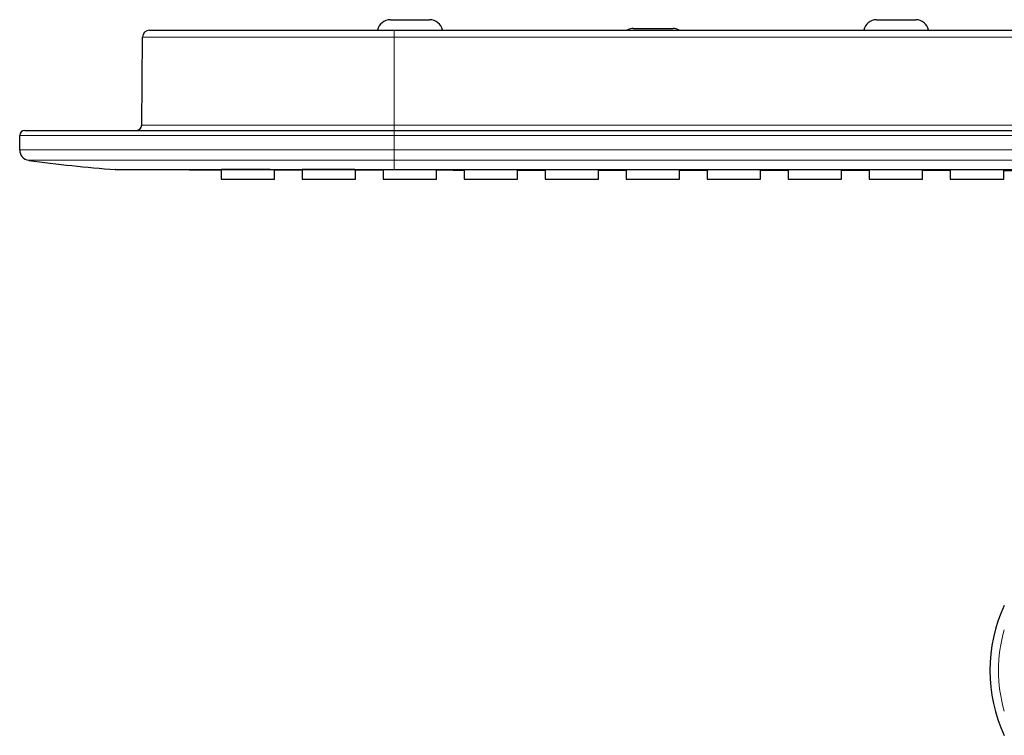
# Model space of a CAD drawing. Header units: millimetres. Extents: x 8 to 2314, y 12 to 2305.
# Tile 82 of 156: x 991 to 1104, y 2158 to 2240. Entities that reach past the tile are written whole.
import ezdxf

# ---------------------------------------------------------------- set-up
doc = ezdxf.new("R2010")
doc.units = ezdxf.units.MM

msp = doc.modelspace()

# ---------------------------------------------------------------- linework, layer by layer
at = {"color": 7, "linetype": 'Continuous', "lineweight": 30}
for p, q in [((1033.98, 2239.96), (1038.48, 2239.96)), ((1089.78, 2239.96), (1094.28, 2239.96)), ((1061.88, 2238.96), (1066.38, 2238.96)), ((1005.43, 2227.86), (1005.52, 2237.97)), ((1006.32, 2238.76), (1034.43, 2238.76)), ((1034.43, 2238.76), (1205.43, 2238.76)), ((991.43, 2225.01), (991.43, 2226.66)), ((992.03, 2227.26), (1034.43, 2227.26)), ((1034.43, 2227.26), (1205.43, 2227.26)), ((1014.54, 2222.75), (1014.54, 2221.65)), ((1020.67, 2221.65), (1020.67, 2222.74)), ((1023.84, 2222.75), (1023.84, 2221.65)), ((1029.97, 2221.65), (1029.97, 2222.74)), ((1033.14, 2222.73), (1033.14, 2221.65)), ((1039.27, 2221.65), (1039.27, 2222.73)), ((1042.44, 2222.74), (1042.44, 2221.65)), ((1048.57, 2221.65), (1048.57, 2222.74)), ((1051.74, 2222.72), (1051.74, 2221.65)), ((1057.87, 2221.65), (1057.87, 2222.72)), ((1061.04, 2222.74), (1061.04, 2221.65)), ((1067.17, 2221.65), (1067.17, 2222.74)), ((1070.34, 2222.72), (1070.34, 2221.65)), ((1076.47, 2221.65), (1076.47, 2222.72)), ((1079.64, 2222.73), (1079.64, 2221.65)), ((1085.77, 2221.65), (1085.77, 2222.73)), ((1088.94, 2222.72), (1088.94, 2221.65)), ((1095.07, 2221.65), (1095.07, 2222.72)), ((1098.24, 2222.73), (1098.24, 2221.65)), ((1104.37, 2221.65), (1104.37, 2222.73)), ((1104.37, 2222.67), (1107.55, 2222.67)), ((1014.54, 2221.65), (1020.67, 2221.65)), ((1023.84, 2221.65), (1029.97, 2221.65)), ((1033.14, 2221.65), (1039.27, 2221.65)), ((1042.44, 2221.65), (1048.57, 2221.65)), ((1051.74, 2221.65), (1057.87, 2221.65)), ((1061.04, 2221.65), (1067.17, 2221.65)), ((1070.34, 2221.65), (1076.47, 2221.65)), ((1079.64, 2221.65), (1085.77, 2221.65)), ((1088.94, 2221.65), (1095.07, 2221.65)), ((1098.24, 2221.65), (1104.37, 2221.65))]:
    msp.add_line(p, q, dxfattribs=at)
at = {"color": 252, "linetype": 'Continuous', "lineweight": 0}
for p, q in [((1034.43, 2237.97), (1005.52, 2237.97)), ((1034.43, 2237.97), (1034.43, 2238.76)), ((1034.43, 2227.86), (1034.43, 2237.97)), ((1205.43, 2237.97), (1034.43, 2237.97)), ((1005.43, 2227.86), (1034.43, 2227.86)), ((1034.43, 2227.26), (1034.43, 2227.86)), ((1034.43, 2227.86), (1205.43, 2227.86)), ((1034.43, 2226.66), (991.43, 2226.66)), ((1034.43, 2226.66), (1034.43, 2227.26)), ((1034.43, 2226.66), (1034.43, 2225.01)), ((1205.43, 2226.66), (1034.43, 2226.66)), ((991.43, 2225.01), (1034.43, 2225.01)), ((1034.43, 2225.01), (1034.43, 2223.82)), ((1034.43, 2225.01), (1205.43, 2225.01)), ((1034.43, 2223.82), (992.46, 2223.82)), ((1205.43, 2223.82), (1034.43, 2223.82)), ((1034.43, 2222.76), (1034.43, 2223.82))]:
    msp.add_line(p, q, dxfattribs=at)
at = {"color": 7, "linetype": 'Continuous', "lineweight": 30, "flags": 128}
for points in [[(1020.67, 2222.73), (1022.38, 2222.73), (1023.84, 2222.73)], [(1029.97, 2222.72), (1030.7, 2222.72), (1033.15, 2222.71)], [(1039.27, 2222.71), (1041.19, 2222.7), (1042.44, 2222.7)], [(1048.57, 2222.7), (1050.83, 2222.7), (1051.75, 2222.7)], [(1057.87, 2222.69), (1059.6, 2222.69), (1061.04, 2222.69)], [(1067.17, 2222.69), (1067.77, 2222.68), (1069.21, 2222.68), (1070.35, 2222.68)], [(1076.47, 2222.68), (1078.61, 2222.68), (1079.64, 2222.68)], [(1085.77, 2222.68), (1088.83, 2222.68), (1088.95, 2222.68)], [(1095.07, 2222.68), (1095.9, 2222.68), (1098.24, 2222.68)]]:
    msp.add_lwpolyline(points, dxfattribs=at)
at = {"color": 7, "linetype": 'Continuous', "lineweight": 30}
for centre, radius, start, end in [((1033.98, 2238.46), 1.5, 90, 168.463), ((1038.48, 2238.46), 1.5, 11.537, 90), ((1089.78, 2238.46), 1.5, 90, 168.463), ((1094.28, 2238.46), 1.5, 11.537, 90), ((1061.88, 2237.46), 1.5, 90, 119.9264), ((1066.38, 2237.46), 1.5, 60.0736, 90), ((1006.32, 2237.96), 0.8, 90, 179.5), ((1004.83, 2227.86), 0.6, 270, 359.5), ((992.03, 2226.66), 0.6, 90, 180), ((992.63, 2225.01), 1.2, 180, 262.0944), ((1013.52, 2375.46), 153.1, 262.0944, 265.8353), ((1120.28, 2165.26), 17.5, 154.82, 205.18)]:
    msp.add_arc(centre, radius, start, end, dxfattribs=at)
at = {"color": 252, "linetype": 'Continuous', "lineweight": 0}
msp.add_arc((1120.27, 2165.26), 16.5, 163.6227, 196.3773, dxfattribs=at)
at = {"color": 7, "linetype": 'Continuous', "lineweight": 30}
for points, knots in [([(1002.4, 2222.77), (1002.4, 2222.77), (1002.4, 2222.77), (1002.42, 2222.77), (1002.46, 2222.77), (1002.51, 2222.77), (1002.57, 2222.76), (1002.65, 2222.76), (1002.74, 2222.76), (1002.83, 2222.76), (1002.94, 2222.76), (1003.07, 2222.76), (1003.24, 2222.76), (1003.45, 2222.76), (1003.7, 2222.76), (1003.98, 2222.76), (1004.26, 2222.76), (1004.56, 2222.76), (1004.81, 2222.76), (1005, 2222.76), (1005.15, 2222.76), (1005.3, 2222.76), (1005.45, 2222.76), (1005.61, 2222.76), (1005.84, 2222.76), (1006.16, 2222.76), (1006.6, 2222.76), (1007.1, 2222.76), (1007.65, 2222.76), (1008.24, 2222.77), (1008.88, 2222.77), (1009.57, 2222.77), (1010.28, 2222.77), (1011.01, 2222.77), (1011.53, 2222.77), (1011.8, 2222.77), (1011.82, 2222.77), (1011.83, 2222.77), (1011.85, 2222.77), (1011.87, 2222.77), (1011.89, 2222.77), (1011.95, 2222.77), (1012.04, 2222.77), (1012.19, 2222.77), (1012.37, 2222.77), (1012.62, 2222.77), (1012.94, 2222.76), (1013.29, 2222.76), (1013.67, 2222.76), (1014.06, 2222.76), (1014.5, 2222.76), (1014.97, 2222.76), (1015.49, 2222.76), (1016.05, 2222.76), (1016.47, 2222.76), (1016.73, 2222.76), (1016.82, 2222.76), (1016.9, 2222.76), (1016.99, 2222.76), (1017.07, 2222.76), (1017.16, 2222.76), (1017.37, 2222.76), (1017.82, 2222.76), (1018.48, 2222.76), (1019.21, 2222.76), (1019.94, 2222.76), (1020.68, 2222.76), (1021.44, 2222.76), (1022.01, 2222.76), (1022.39, 2222.76), (1022.61, 2222.76), (1022.84, 2222.76), (1023.08, 2222.76), (1023.33, 2222.76), (1023.65, 2222.76), (1024.04, 2222.76), (1024.5, 2222.76), (1025.06, 2222.76), (1025.72, 2222.76), (1026.49, 2222.76), (1027.32, 2222.76), (1028.14, 2222.76), (1028.92, 2222.76), (1029.63, 2222.77), (1030.32, 2222.77), (1030.97, 2222.77), (1031.58, 2222.77), (1032.19, 2222.77), (1032.79, 2222.77), (1033.38, 2222.77), (1033.92, 2222.77), (1034.27, 2222.76), (1034.43, 2222.76)], [0, 0, 0, 0, 0.0119127, 0.0244361, 0.0375696, 0.0513127, 0.0653351, 0.078404, 0.0907249, 0.1030445, 0.1153629, 0.1280369, 0.1417919, 0.1616493, 0.1807766, 0.1991745, 0.2168438, 0.233785, 0.2499988, 0.2573141, 0.2646297, 0.2719456, 0.2792619, 0.2865784, 0.2938953, 0.3111428, 0.328392, 0.3489283, 0.3694665, 0.3901646, 0.4123238, 0.4343873, 0.4563546, 0.4782251, 0.4999982, 0.5004584, 0.5009399, 0.5014427, 0.5019668, 0.5025122, 0.5030789, 0.5036669, 0.5072816, 0.5110534, 0.5153387, 0.52281, 0.53146, 0.5412886, 0.5506511, 0.5608792, 0.5719728, 0.5839317, 0.5967559, 0.6104451, 0.6249991, 0.6270472, 0.629087, 0.6311184, 0.6331415, 0.6351563, 0.6371628, 0.6391609, 0.6500017, 0.6687336, 0.6847806, 0.7001883, 0.7176972, 0.7343008, 0.7499993, 0.7544088, 0.7590525, 0.7639303, 0.7690422, 0.7743883, 0.7799686, 0.7892109, 0.7990316, 0.8094309, 0.8242649, 0.8401373, 0.8570483, 0.8749984, 0.8901333, 0.904555, 0.9182631, 0.9312574, 0.9435375, 0.9551032, 0.9678168, 0.9795376, 0.9902653, 1, 1, 1, 1]), ([(1002.41, 2222.76), (1002.41, 2222.76), (1002.41, 2222.76), (1002.41, 2222.76), (1002.41, 2222.76), (1002.41, 2222.76), (1002.41, 2222.76), (1002.41, 2222.76), (1002.41, 2222.76), (1002.41, 2222.76), (1002.41, 2222.76), (1002.41, 2222.76), (1002.41, 2222.76), (1002.42, 2222.76), (1002.42, 2222.76), (1002.42, 2222.76), (1002.42, 2222.76), (1002.42, 2222.76), (1002.43, 2222.76), (1002.43, 2222.76), (1002.43, 2222.76), (1002.43, 2222.76), (1002.43, 2222.76), (1002.43, 2222.76), (1002.43, 2222.76), (1002.43, 2222.76), (1002.43, 2222.76), (1002.43, 2222.76), (1002.43, 2222.76), (1002.43, 2222.76), (1002.43, 2222.76), (1002.43, 2222.76), (1002.43, 2222.76), (1002.42, 2222.76), (1002.42, 2222.76), (1002.42, 2222.76), (1002.41, 2222.76), (1002.41, 2222.76), (1002.4, 2222.77), (1002.4, 2222.77)], [0, 0, 0, 0, 0.0013193, 0.0272881, 0.0615973, 0.0949618, 0.1273814, 0.1559721, 0.1837855, 0.2108213, 0.2197503, 0.2285911, 0.2373437, 0.2460082, 0.2551938, 0.2649068, 0.2746198, 0.3960324, 0.4640238, 0.4939402, 0.4998166, 0.5069185, 0.5140421, 0.5211354, 0.5589924, 0.5959603, 0.6320391, 0.666326, 0.6997695, 0.7323694, 0.7641259, 0.7950388, 0.8251083, 0.8543343, 0.8855086, 0.9156624, 0.9447955, 0.9729081, 1, 1, 1, 1]), ([(1002.41, 2222.76), (1003.01, 2222.76), (1004.67, 2222.76), (1007.38, 2222.76), (1010.5, 2222.75), (1012.89, 2222.74), (1014.23, 2222.74), (1014.55, 2222.74)], [0, 0, 0, 0, 0.14924, 0.411065, 0.668468, 0.921448, 1, 1, 1, 1]), ([(1017.61, 2222.75), (1017.49, 2222.75), (1017.26, 2222.75), (1016.92, 2222.75), (1016.59, 2222.75), (1016.27, 2222.75), (1015.97, 2222.75), (1015.69, 2222.75), (1015.43, 2222.75), (1015.2, 2222.75), (1015, 2222.75), (1014.84, 2222.75), (1014.71, 2222.75), (1014.61, 2222.75), (1014.55, 2222.75), (1014.55, 2222.75), (1014.54, 2222.75)], [0, 0, 0, 0, 0.071516, 0.143259, 0.214775, 0.286291, 0.358034, 0.42955, 0.501066, 0.572809, 0.644325, 0.715841, 0.787584, 0.8591, 0.930615, 1, 1, 1, 1]), ([(1020.67, 2222.74), (1020.67, 2222.74), (1020.68, 2222.74), (1020.65, 2222.74), (1020.59, 2222.74), (1020.49, 2222.74), (1020.36, 2222.74), (1020.19, 2222.75), (1019.99, 2222.75), (1019.75, 2222.75), (1019.49, 2222.75), (1019.21, 2222.75), (1018.9, 2222.75), (1018.58, 2222.75), (1018.26, 2222.75), (1017.93, 2222.75), (1017.72, 2222.75), (1017.61, 2222.75)], [0, 0, 0, 0, 0.006856, 0.078371, 0.150114, 0.221629, 0.293144, 0.364888, 0.436403, 0.507918, 0.579661, 0.651177, 0.722692, 0.794435, 0.865951, 0.932975, 1, 1, 1, 1]), ([(1026.91, 2222.75), (1026.79, 2222.75), (1026.56, 2222.75), (1026.22, 2222.75), (1025.89, 2222.75), (1025.57, 2222.75), (1025.27, 2222.75), (1024.99, 2222.75), (1024.73, 2222.75), (1024.5, 2222.75), (1024.3, 2222.75), (1024.14, 2222.75), (1024.01, 2222.75), (1023.91, 2222.75), (1023.85, 2222.75), (1023.85, 2222.75), (1023.85, 2222.75)], [0, 0, 0, 0, 0.071516, 0.143259, 0.214775, 0.28629, 0.358034, 0.42955, 0.501065, 0.572809, 0.644324, 0.71584, 0.787584, 0.859099, 0.930615, 1, 1, 1, 1]), ([(1029.97, 2222.74), (1029.97, 2222.74), (1029.98, 2222.74), (1029.95, 2222.74), (1029.89, 2222.75), (1029.79, 2222.75), (1029.66, 2222.75), (1029.49, 2222.75), (1029.29, 2222.75), (1029.05, 2222.75), (1028.79, 2222.75), (1028.51, 2222.75), (1028.2, 2222.75), (1027.88, 2222.75), (1027.56, 2222.75), (1027.23, 2222.75), (1027.02, 2222.75), (1026.91, 2222.75)], [0, 0, 0, 0, 0.006855, 0.078371, 0.150114, 0.221629, 0.293144, 0.364888, 0.436403, 0.507918, 0.579662, 0.651177, 0.722692, 0.794435, 0.865951, 0.932975, 1, 1, 1, 1]), ([(1036.21, 2222.73), (1036.09, 2222.73), (1035.86, 2222.73), (1035.52, 2222.73), (1035.19, 2222.73), (1034.87, 2222.73), (1034.57, 2222.73), (1034.29, 2222.73), (1034.03, 2222.73), (1033.8, 2222.73), (1033.6, 2222.73), (1033.44, 2222.73), (1033.31, 2222.73), (1033.21, 2222.73), (1033.15, 2222.73), (1033.15, 2222.73), (1033.14, 2222.73)], [0, 0, 0, 0, 0.071516, 0.143259, 0.214775, 0.28629, 0.358034, 0.42955, 0.501065, 0.572809, 0.644325, 0.71584, 0.787584, 0.859099, 0.930615, 1, 1, 1, 1]), ([(1034.43, 2222.76), (1034.81, 2222.76), (1035.6, 2222.76), (1036.81, 2222.76), (1038.07, 2222.76), (1039.39, 2222.76), (1040.76, 2222.76), (1042.19, 2222.76), (1043.52, 2222.76), (1044.69, 2222.76), (1045.68, 2222.76), (1046.62, 2222.76), (1047.55, 2222.76), (1048.47, 2222.76), (1049.4, 2222.76), (1050.34, 2222.76), (1051.45, 2222.76), (1052.71, 2222.76), (1054.09, 2222.76), (1055.02, 2222.76), (1055.54, 2222.76), (1055.66, 2222.76), (1055.75, 2222.76), (1055.81, 2222.76), (1055.84, 2222.76), (1055.86, 2222.76), (1055.89, 2222.76), (1055.97, 2222.76), (1056.11, 2222.76), (1056.33, 2222.76), (1056.6, 2222.76), (1056.94, 2222.76), (1057.33, 2222.76), (1057.79, 2222.76), (1058.3, 2222.76), (1058.86, 2222.76), (1059.47, 2222.76), (1060.14, 2222.76), (1060.87, 2222.76), (1061.64, 2222.76), (1062.48, 2222.76), (1063.36, 2222.76), (1064.29, 2222.76), (1065.28, 2222.76), (1066.3, 2222.76), (1067.38, 2222.76), (1068.51, 2222.76), (1069.7, 2222.76), (1070.93, 2222.76), (1072.22, 2222.76), (1073.51, 2222.76), (1074.78, 2222.76), (1075.99, 2222.76), (1076.83, 2222.76), (1077.28, 2222.76), (1077.38, 2222.76), (1077.48, 2222.76), (1077.58, 2222.76), (1077.69, 2222.76), (1078.6, 2222.76), (1080.3, 2222.76), (1082.79, 2222.76), (1085.22, 2222.76), (1087.61, 2222.76), (1090, 2222.76), (1092.38, 2222.76), (1094.76, 2222.76), (1097.08, 2222.76), (1099.35, 2222.76), (1101.57, 2222.76), (1103.69, 2222.76), (1105.72, 2222.76), (1107.66, 2222.76), (1109.56, 2222.76), (1111.41, 2222.76), (1113.11, 2222.76), (1114.68, 2222.76), (1116.11, 2222.76), (1117.5, 2222.76), (1118.87, 2222.76), (1120.22, 2222.76), (1121.65, 2222.76), (1123.2, 2222.76), (1124.88, 2222.76), (1126.6, 2222.76), (1128.41, 2222.76), (1130.33, 2222.76), (1132.34, 2222.76), (1134.41, 2222.76), (1136.52, 2222.76), (1138.7, 2222.76), (1140.88, 2222.76), (1143.07, 2222.76), (1145.27, 2222.76), (1147.51, 2222.76), (1149.8, 2222.76), (1152.09, 2222.76), (1154.36, 2222.76), (1156.63, 2222.76), (1158.67, 2222.76), (1160.48, 2222.76), (1161.63, 2222.76), (1162.4, 2222.76), (1162.82, 2222.76), (1163.3, 2222.76), (1163.81, 2222.76), (1164.32, 2222.76), (1164.83, 2222.76), (1165.59, 2222.76), (1166.6, 2222.76), (1167.85, 2222.76), (1169.05, 2222.76), (1170.2, 2222.76), (1171.31, 2222.76), (1172.35, 2222.76), (1173.33, 2222.76), (1174.25, 2222.76), (1175.13, 2222.76), (1175.97, 2222.76), (1176.8, 2222.76), (1177.63, 2222.76), (1178.45, 2222.76), (1179.21, 2222.76), (1179.92, 2222.76), (1180.57, 2222.76), (1181.17, 2222.76), (1181.71, 2222.76), (1182.17, 2222.76), (1182.58, 2222.76), (1182.94, 2222.76), (1183.26, 2222.76), (1183.53, 2222.76), (1183.76, 2222.76), (1183.91, 2222.76), (1184, 2222.76), (1184.03, 2222.76), (1184.04, 2222.76), (1184.06, 2222.76), (1184.1, 2222.76), (1184.35, 2222.76), (1184.79, 2222.76), (1185.46, 2222.76), (1186.14, 2222.76), (1186.83, 2222.76), (1187.49, 2222.76), (1188.12, 2222.76), (1188.72, 2222.76), (1189.21, 2222.76), (1189.61, 2222.76), (1189.91, 2222.76), (1190.23, 2222.76), (1190.55, 2222.76), (1191.61, 2222.76), (1192.66, 2222.76), (1193.71, 2222.76), (1193.99, 2222.76), (1194.28, 2222.76), (1194.58, 2222.76), (1194.89, 2222.76), (1195.23, 2222.76), (1195.92, 2222.76), (1196.95, 2222.76), (1198.28, 2222.76), (1199.52, 2222.76), (1200.66, 2222.76), (1201.7, 2222.76), (1202.7, 2222.76), (1203.65, 2222.76), (1204.56, 2222.76), (1205.14, 2222.76), (1205.43, 2222.76)], [0, 0, 0, 0, 0.006733, 0.013793, 0.02118, 0.028893, 0.036934, 0.0453, 0.053994, 0.06016, 0.065891, 0.0713, 0.076709, 0.082118, 0.087527, 0.092936, 0.098668, 0.107043, 0.115074, 0.122761, 0.123454, 0.124144, 0.124831, 0.125091, 0.125219, 0.125355, 0.125498, 0.125648, 0.126765, 0.128012, 0.129496, 0.131512, 0.133846, 0.136497, 0.139465, 0.142752, 0.146355, 0.150277, 0.154506, 0.159051, 0.163913, 0.169091, 0.174585, 0.180288, 0.186297, 0.19261, 0.199229, 0.206152, 0.21338, 0.220914, 0.228752, 0.235902, 0.243288, 0.249983, 0.250585, 0.251181, 0.251776, 0.252371, 0.252966, 0.25356, 0.268361, 0.282883, 0.297127, 0.311094, 0.324782, 0.338996, 0.352896, 0.366484, 0.37976, 0.392722, 0.405371, 0.417011, 0.428373, 0.439457, 0.450262, 0.46079, 0.46935, 0.477717, 0.485891, 0.493872, 0.501669, 0.50954, 0.519065, 0.528858, 0.538919, 0.549249, 0.560705, 0.572473, 0.584555, 0.596949, 0.609657, 0.622677, 0.63524, 0.64808, 0.661199, 0.674596, 0.688272, 0.701286, 0.714543, 0.728041, 0.737083, 0.746231, 0.748299, 0.750554, 0.75362, 0.756648, 0.759639, 0.762591, 0.765505, 0.773049, 0.780325, 0.787335, 0.794078, 0.800554, 0.806764, 0.812374, 0.817747, 0.822882, 0.827781, 0.832442, 0.837539, 0.842318, 0.84678, 0.850925, 0.854752, 0.858261, 0.861452, 0.864099, 0.866479, 0.868592, 0.870438, 0.872018, 0.87333, 0.874424, 0.874812, 0.874868, 0.874922, 0.874975, 0.875195, 0.875575, 0.879365, 0.883032, 0.887241, 0.891276, 0.89514, 0.898831, 0.902349, 0.905696, 0.907428, 0.909275, 0.911122, 0.912969, 0.914816, 0.929776, 0.931455, 0.933134, 0.934813, 0.936492, 0.938317, 0.940346, 0.942355, 0.950515, 0.958332, 0.965805, 0.972188, 0.978297, 0.984133, 0.989696, 0.994985, 1, 1, 1, 1]), ([(1039.27, 2222.73), (1039.27, 2222.73), (1039.28, 2222.73), (1039.25, 2222.73), (1039.19, 2222.73), (1039.09, 2222.73), (1038.96, 2222.73), (1038.79, 2222.73), (1038.59, 2222.73), (1038.35, 2222.73), (1038.09, 2222.73), (1037.81, 2222.73), (1037.5, 2222.73), (1037.18, 2222.73), (1036.86, 2222.73), (1036.53, 2222.73), (1036.32, 2222.73), (1036.21, 2222.73)], [0, 0, 0, 0, 0.0068555, 0.0783707, 0.150114, 0.2216292, 0.2931444, 0.3648878, 0.436403, 0.5079183, 0.5796616, 0.6511769, 0.7226922, 0.7944355, 0.8659508, 0.9329754, 1, 1, 1, 1]), ([(1045.51, 2222.74), (1045.39, 2222.74), (1045.16, 2222.74), (1044.82, 2222.74), (1044.49, 2222.74), (1044.17, 2222.74), (1043.87, 2222.74), (1043.59, 2222.74), (1043.33, 2222.74), (1043.1, 2222.74), (1042.9, 2222.74), (1042.74, 2222.74), (1042.61, 2222.74), (1042.51, 2222.74), (1042.45, 2222.74), (1042.45, 2222.74), (1042.45, 2222.74)], [0, 0, 0, 0, 0.071516, 0.143259, 0.214775, 0.28629, 0.358034, 0.429549, 0.501065, 0.572809, 0.644324, 0.71584, 0.787583, 0.859099, 0.930615, 1, 1, 1, 1]), ([(1048.57, 2222.74), (1048.57, 2222.74), (1048.58, 2222.74), (1048.55, 2222.74), (1048.49, 2222.74), (1048.39, 2222.74), (1048.26, 2222.74), (1048.09, 2222.74), (1047.89, 2222.74), (1047.65, 2222.74), (1047.39, 2222.74), (1047.11, 2222.74), (1046.8, 2222.74), (1046.48, 2222.74), (1046.16, 2222.74), (1045.83, 2222.74), (1045.62, 2222.74), (1045.51, 2222.74)], [0, 0, 0, 0, 0.0068553, 0.0783706, 0.1501139, 0.2216292, 0.2931445, 0.3648879, 0.4364033, 0.5079186, 0.5796619, 0.6511772, 0.7226925, 0.7944358, 0.865951, 0.9329755, 1, 1, 1, 1]), ([(1054.81, 2222.73), (1054.69, 2222.73), (1054.46, 2222.73), (1054.12, 2222.73), (1053.79, 2222.73), (1053.47, 2222.73), (1053.17, 2222.73), (1052.89, 2222.73), (1052.63, 2222.73), (1052.4, 2222.73), (1052.2, 2222.73), (1052.04, 2222.72), (1051.91, 2222.72), (1051.81, 2222.72), (1051.75, 2222.72), (1051.75, 2222.72), (1051.74, 2222.72)], [0, 0, 0, 0, 0.071516, 0.143259, 0.214775, 0.28629, 0.358034, 0.429549, 0.501065, 0.572809, 0.644324, 0.71584, 0.787584, 0.859099, 0.930615, 1, 1, 1, 1]), ([(1057.87, 2222.72), (1057.87, 2222.72), (1057.88, 2222.72), (1057.85, 2222.72), (1057.79, 2222.72), (1057.69, 2222.72), (1057.56, 2222.72), (1057.39, 2222.72), (1057.19, 2222.72), (1056.95, 2222.72), (1056.69, 2222.73), (1056.41, 2222.73), (1056.1, 2222.73), (1055.78, 2222.73), (1055.46, 2222.73), (1055.13, 2222.73), (1054.92, 2222.73), (1054.81, 2222.73)], [0, 0, 0, 0, 0.006855, 0.078371, 0.150114, 0.221629, 0.293145, 0.364888, 0.436403, 0.507919, 0.579662, 0.651177, 0.722692, 0.794436, 0.865951, 0.932975, 1, 1, 1, 1]), ([(1064.11, 2222.74), (1063.99, 2222.74), (1063.76, 2222.74), (1063.42, 2222.74), (1063.09, 2222.74), (1062.77, 2222.74), (1062.47, 2222.74), (1062.19, 2222.74), (1061.93, 2222.74), (1061.7, 2222.74), (1061.5, 2222.74), (1061.34, 2222.74), (1061.21, 2222.74), (1061.11, 2222.74), (1061.05, 2222.74), (1061.05, 2222.74), (1061.05, 2222.74)], [0, 0, 0, 0, 0.0715155, 0.1432591, 0.2147746, 0.2862901, 0.3580336, 0.4295491, 0.5010647, 0.5728083, 0.6443238, 0.7158395, 0.7875832, 0.8590988, 0.9306145, 1, 1, 1, 1]), ([(1067.17, 2222.74), (1067.17, 2222.74), (1067.18, 2222.74), (1067.15, 2222.74), (1067.09, 2222.74), (1066.99, 2222.74), (1066.86, 2222.74), (1066.69, 2222.74), (1066.49, 2222.74), (1066.25, 2222.74), (1065.99, 2222.74), (1065.71, 2222.74), (1065.4, 2222.74), (1065.08, 2222.74), (1064.76, 2222.74), (1064.43, 2222.74), (1064.22, 2222.74), (1064.11, 2222.74)], [0, 0, 0, 0, 0.006855, 0.078371, 0.150114, 0.221629, 0.293145, 0.364888, 0.436403, 0.507919, 0.579662, 0.651177, 0.722693, 0.794436, 0.865951, 0.932976, 1, 1, 1, 1]), ([(1073.41, 2222.72), (1073.29, 2222.72), (1073.06, 2222.72), (1072.72, 2222.72), (1072.39, 2222.72), (1072.07, 2222.72), (1071.77, 2222.72), (1071.49, 2222.72), (1071.23, 2222.72), (1071, 2222.72), (1070.8, 2222.72), (1070.64, 2222.72), (1070.51, 2222.72), (1070.41, 2222.72), (1070.35, 2222.72), (1070.35, 2222.72), (1070.34, 2222.72)], [0, 0, 0, 0, 0.071516, 0.143259, 0.214775, 0.28629, 0.358034, 0.429549, 0.501065, 0.572809, 0.644324, 0.71584, 0.787583, 0.859099, 0.930615, 1, 1, 1, 1]), ([(1076.47, 2222.72), (1076.47, 2222.72), (1076.48, 2222.72), (1076.45, 2222.72), (1076.39, 2222.72), (1076.29, 2222.72), (1076.16, 2222.72), (1075.99, 2222.72), (1075.79, 2222.72), (1075.55, 2222.72), (1075.29, 2222.72), (1075.01, 2222.72), (1074.7, 2222.72), (1074.38, 2222.72), (1074.06, 2222.72), (1073.73, 2222.72), (1073.52, 2222.72), (1073.41, 2222.72)], [0, 0, 0, 0, 0.006855, 0.078371, 0.150114, 0.221629, 0.293145, 0.364888, 0.436403, 0.507919, 0.579662, 0.651177, 0.722693, 0.794436, 0.865951, 0.932976, 1, 1, 1, 1]), ([(1082.71, 2222.74), (1082.59, 2222.74), (1082.36, 2222.74), (1082.02, 2222.74), (1081.69, 2222.74), (1081.37, 2222.74), (1081.07, 2222.74), (1080.79, 2222.74), (1080.53, 2222.74), (1080.3, 2222.74), (1080.1, 2222.74), (1079.94, 2222.74), (1079.81, 2222.74), (1079.71, 2222.74), (1079.65, 2222.73), (1079.65, 2222.73), (1079.65, 2222.73)], [0, 0, 0, 0, 0.071515, 0.143259, 0.214775, 0.28629, 0.358034, 0.429549, 0.501065, 0.572808, 0.644324, 0.715839, 0.787583, 0.859099, 0.930614, 1, 1, 1, 1]), ([(1085.77, 2222.73), (1085.77, 2222.73), (1085.78, 2222.73), (1085.75, 2222.73), (1085.69, 2222.73), (1085.59, 2222.74), (1085.46, 2222.74), (1085.29, 2222.74), (1085.09, 2222.74), (1084.85, 2222.74), (1084.59, 2222.74), (1084.31, 2222.74), (1084, 2222.74), (1083.68, 2222.74), (1083.36, 2222.74), (1083.03, 2222.74), (1082.82, 2222.74), (1082.71, 2222.74)], [0, 0, 0, 0, 0.006855, 0.07837, 0.150114, 0.221629, 0.293145, 0.364888, 0.436403, 0.507919, 0.579662, 0.651177, 0.722693, 0.794436, 0.865951, 0.932976, 1, 1, 1, 1]), ([(1092.01, 2222.72), (1091.89, 2222.72), (1091.66, 2222.72), (1091.32, 2222.72), (1090.99, 2222.72), (1090.67, 2222.72), (1090.37, 2222.72), (1090.09, 2222.72), (1089.83, 2222.72), (1089.6, 2222.72), (1089.4, 2222.72), (1089.24, 2222.72), (1089.11, 2222.72), (1089.01, 2222.72), (1088.95, 2222.72), (1088.95, 2222.72), (1088.94, 2222.72)], [0, 0, 0, 0, 0.0715155, 0.1432591, 0.2147747, 0.2862902, 0.3580338, 0.4295493, 0.5010649, 0.5728085, 0.6443241, 0.7158397, 0.7875834, 0.859099, 0.9306147, 1, 1, 1, 1]), ([(1095.07, 2222.72), (1095.07, 2222.72), (1095.08, 2222.72), (1095.05, 2222.72), (1094.99, 2222.72), (1094.89, 2222.72), (1094.76, 2222.72), (1094.59, 2222.72), (1094.39, 2222.72), (1094.15, 2222.72), (1093.89, 2222.72), (1093.61, 2222.72), (1093.3, 2222.72), (1092.98, 2222.72), (1092.66, 2222.72), (1092.33, 2222.72), (1092.12, 2222.72), (1092.01, 2222.72)], [0, 0, 0, 0, 0.006855, 0.078371, 0.150114, 0.221629, 0.293145, 0.364888, 0.436403, 0.507919, 0.579662, 0.651177, 0.722693, 0.794436, 0.865951, 0.932976, 1, 1, 1, 1]), ([(1101.31, 2222.74), (1101.19, 2222.74), (1100.96, 2222.74), (1100.62, 2222.74), (1100.29, 2222.74), (1099.97, 2222.74), (1099.67, 2222.74), (1099.39, 2222.74), (1099.13, 2222.74), (1098.9, 2222.74), (1098.7, 2222.74), (1098.54, 2222.74), (1098.41, 2222.73), (1098.31, 2222.73), (1098.25, 2222.73), (1098.25, 2222.73), (1098.25, 2222.73)], [0, 0, 0, 0, 0.071515, 0.143259, 0.214775, 0.28629, 0.358034, 0.429549, 0.501065, 0.572808, 0.644324, 0.715839, 0.787583, 0.859099, 0.930614, 1, 1, 1, 1]), ([(1104.37, 2222.73), (1104.37, 2222.73), (1104.38, 2222.73), (1104.35, 2222.73), (1104.29, 2222.73), (1104.19, 2222.73), (1104.06, 2222.74), (1103.89, 2222.74), (1103.69, 2222.74), (1103.45, 2222.74), (1103.19, 2222.74), (1102.91, 2222.74), (1102.6, 2222.74), (1102.28, 2222.74), (1101.96, 2222.74), (1101.63, 2222.74), (1101.42, 2222.74), (1101.31, 2222.74)], [0, 0, 0, 0, 0.006855, 0.07837, 0.150114, 0.221629, 0.293145, 0.364888, 0.436404, 0.507919, 0.579662, 0.651178, 0.722693, 0.794436, 0.865951, 0.932976, 1, 1, 1, 1])]:
    msp.add_open_spline(points, degree=3, knots=knots, dxfattribs=at)

doc.saveas('drawing.dxf')
